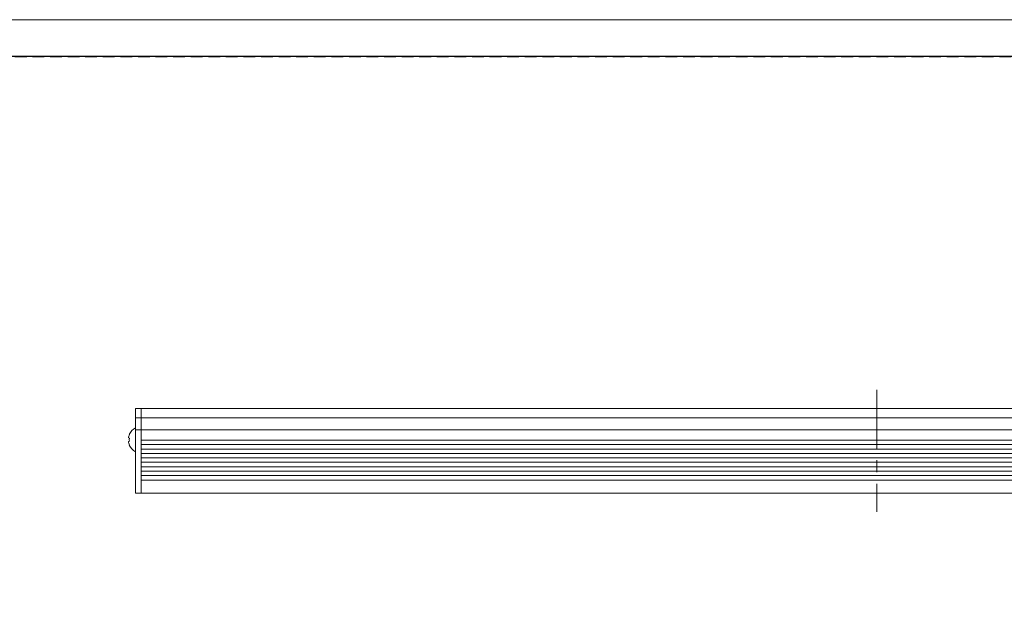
# Model space of a CAD drawing. Header units: millimetres. Extents: x -201 to 202, y 143 to 428.
# Tile 13 of 28: x -134 to -1, y 346 to 428. Entities that reach past the tile are written whole.
import ezdxf

# ---------------------------------------------------------------- set-up
doc = ezdxf.new("R2010")
doc.units = ezdxf.units.MM
doc.header["$LTSCALE"] = 0.25
doc.linetypes.add('CENTER', pattern=[50.8, 31.75, -6.35, 6.35, -6.35])
doc.linetypes.add('HIDDEN', pattern=[9.525, 6.35, -3.175])
for name, color, linetype, lineweight in [('BASE', 7, 'Continuous', 20), ('CENTER', 1, 'CENTER', 9), ('MXB8146', 7, 'Continuous', 20), ('SIDE PLATE', 7, 'Continuous', 20)]:
    doc.layers.add(name, color=color, linetype=linetype, lineweight=lineweight)
doc.layers.add('EMPTY LINE', color=252, linetype='Continuous', lineweight=0, plot=False)
doc.layers.add('FORM', color=7, linetype='Continuous')

msp = doc.modelspace()

# ---------------------------------------------------------------- linework, layer by layer
at = {"layer": 'BASE'}
for p, q in [((82.4993, 375.1297), (-118.2507, 375.1297)), ((-117.5007, 375.1297), (-117.5007, 363.6297)), ((-118.2507, 373.8297), (82.4993, 373.8297)), ((82.4993, 372.2297), (-118.2507, 372.2297)), ((-117.5007, 370.8297), (82.4993, 370.8297)), ((82.4993, 370.2297), (-117.5007, 370.2297)), ((-117.5007, 369.6297), (82.4993, 369.6297)), ((82.4993, 369.0297), (-117.5007, 369.0297)), ((-117.5007, 368.4297), (82.4993, 368.4297)), ((82.4993, 367.8297), (-117.5007, 367.8297)), ((-117.5007, 367.2297), (82.4993, 367.2297)), ((82.4993, 366.6297), (-117.5007, 366.6297)), ((-117.5007, 366.0297), (82.4993, 366.0297)), ((82.4993, 365.4297), (-117.5007, 365.4297)), ((-118.2507, 363.6297), (82.4993, 363.6297))]:
    msp.add_line(p, q, dxfattribs=at)
at = {"layer": 'CENTER'}
msp.add_line((-17.8757, 377.6297), (-17.8757, 361.1297), dxfattribs=at)
at = {"layer": 'EMPTY LINE'}
msp.add_line((201.5, 427.75), (-201.5, 427.75), dxfattribs=at)
at = {"layer": 'FORM', "linetype": 'HIDDEN'}
msp.add_lwpolyline([(-196.5, 422.75), (196.5, 422.75), (196.5, 147.75), (-196.5, 147.75)], close=True, dxfattribs=at)
at = {"layer": 'FORM'}
msp.add_lwpolyline([(-196.5, 422.75), (-196.5, 147.75), (-78.5, 147.75), (-78.5, 159.75), (16.5, 159.75), (16.5, 177.25), (196.5, 177.25), (196.5, 422.75), (-196.5, 422.75)], close=True, dxfattribs=at)
at = {"layer": 'MXB8146'}
for p, q in [((-118.2507, 372.5047), (-118.2507, 369.2547)), ((-119.0943, 371.0878), (-119.2184, 371.1211)), ((-119.0943, 371.5878), (-119.106, 371.5909)), ((-119.2184, 370.6384), (-119.0943, 370.6716)), ((-119.106, 370.1685), (-119.0943, 370.1716))]:
    msp.add_line(p, q, dxfattribs=at)
for centre, radius, start, end in [((-117.4304, 370.8797), 1.8203, 116.784996, 157.000817), ((-117.3782, 370.8818), 1.8557, 157.639247, 172.593484), ((-117.2403, 370.8797), 1.8657, 173.595632, 186.404368), ((-117.3782, 370.8776), 1.8557, 187.406516, 202.360753), ((-117.4304, 370.8797), 1.8203, 202.999183, 243.215004)]:
    msp.add_arc(centre, radius, start, end, dxfattribs=at)
at = {"layer": 'SIDE PLATE'}
for p, q in [((-117.5007, 375.1297), (-118.2507, 375.1297)), ((-118.2507, 375.1297), (-118.2507, 363.6297)), ((-117.5007, 363.6297), (-117.5007, 375.1297)), ((-118.2507, 373.8297), (-117.5007, 373.8297)), ((-117.5007, 372.2297), (-118.2507, 372.2297)), ((-118.2507, 363.6297), (-117.5007, 363.6297))]:
    msp.add_line(p, q, dxfattribs=at)

doc.saveas('drawing.dxf')
